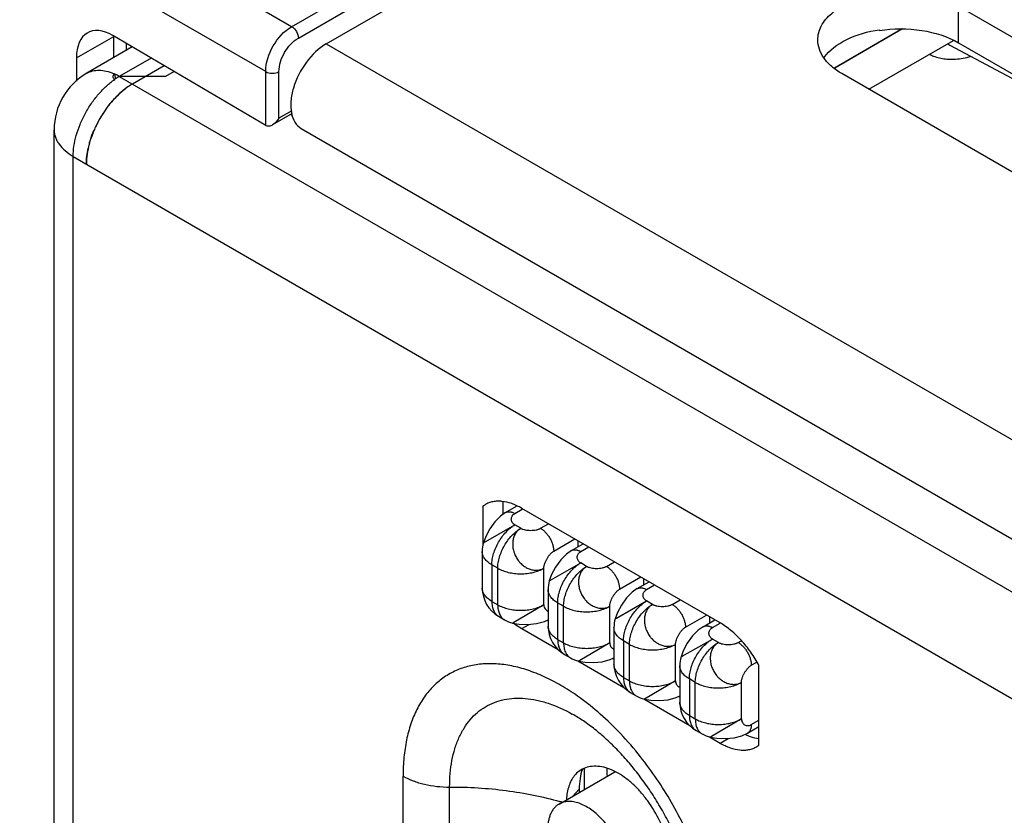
# Model space of a CAD drawing. Header units: inches. Extents: x 0 to 34, y 0 to 22.
# Tile 87 of 157: x 1.462 to 2.255, y 16.823 to 17.464. Entities that reach past the tile are written whole.
import ezdxf

# ---------------------------------------------------------------- set-up
doc = ezdxf.new("R2010")
doc.units = ezdxf.units.IN
doc.header["$LTSCALE"] = 1.87
doc.header["$MEASUREMENT"] = 0
doc.layers.get('0').update_dxf_attribs({"linetype": 'CONTINUOUS'})
doc.layers.add('02___PRT_ALL_AXES', color=7, linetype='CONTINUOUS')
doc.layers.add('03___PRT_ALL_CURVES', color=7, linetype='CONTINUOUS')

msp = doc.modelspace()

# ---------------------------------------------------------------- linework, layer by layer
at = {"color": 7, "linetype": 'CONTINUOUS'}
for p, q in [((1.70855, 17.44448), (3.51114, 18.4852)), ((1.68065, 17.45821), (1.21305, 17.72817)), ((1.65979, 17.42206), (1.19219, 17.69203)), ((1.68065, 17.45821), (1.86477, 17.56451)), ((1.68605, 17.44906), (1.87062, 17.55562)), ((1.65979, 17.37871), (1.53676, 17.45102)), ((2.17231, 17.4564), (2.11777, 17.42491)), ((2.17263, 17.45638), (2.11792, 17.42479)), ((2.15396, 17.45581), (2.15396, 17.45526)), ((1.50733, 17.43309), (1.53735, 17.45043)), ((1.53735, 17.43328), (1.53735, 17.45043)), ((1.54766, 17.43923), (1.54766, 17.44462)), ((1.70855, 17.44448), (3.20939, 16.57799)), ((2.14548, 17.40787), (2.21349, 17.44713)), ((2.2106, 17.44347), (2.28556, 17.40334)), ((1.50733, 17.43309), (1.50733, 17.41439)), ((1.5382, 17.42004), (1.53854, 17.41584)), ((1.65979, 17.37871), (1.65979, 17.42206)), ((1.6704, 17.38464), (1.6704, 17.42196)), ((1.68116, 17.38835), (1.66519, 17.37913)), ((1.68073, 17.3906), (1.6704, 17.38464)), ((1.6883, 17.37634), (3.18914, 16.50985)), ((1.85287, 17.06714), (1.86179, 17.07229)), ((1.86037, 17.0664), (1.86639, 17.06988)), ((1.83509, 17.04285), (1.86037, 17.05721)), ((1.86514, 17.05446), (1.86037, 17.05721)), ((1.88105, 17.05446), (1.88746, 17.05816)), ((1.89166, 17.03609), (1.90868, 17.04591)), ((1.9059, 17.03653), (1.91542, 17.04202)), ((1.91128, 17.03963), (1.91128, 17.04441)), ((1.9134, 17.03578), (1.91981, 17.03948)), ((1.83412, 17.03578), (1.83412, 17.00639)), ((1.84181, 17.02507), (1.84181, 16.99567)), ((1.84658, 17.02231), (1.84181, 17.02507)), ((1.8891, 17.0128), (1.9134, 17.0266)), ((1.91818, 17.02384), (1.9134, 17.0266)), ((1.93409, 17.02384), (1.9405, 17.02754)), ((1.84658, 16.99292), (1.84658, 17.02231)), ((1.8837, 16.99292), (1.8837, 17.02231)), ((1.94469, 17.00547), (1.96171, 17.0153)), ((1.88812, 17.01222), (1.8891, 17.0128)), ((1.88812, 17.01222), (1.88812, 17.01223)), ((1.95894, 17.00591), (1.96845, 17.0114)), ((1.96431, 17.00901), (1.96431, 17.01379)), ((1.96644, 17.00516), (1.97285, 17.00887)), ((1.88715, 17.00516), (1.88715, 16.97577)), ((1.84181, 16.99567), (1.84658, 16.99292)), ((1.8837, 16.99292), (1.8596, 16.97877)), ((1.89484, 16.99445), (1.89484, 16.96505)), ((1.89961, 16.99169), (1.89484, 16.99445)), ((1.89961, 16.9623), (1.89961, 16.99169)), ((1.93674, 16.9623), (1.93674, 16.99169)), ((1.94213, 16.98218), (1.96644, 16.99598)), ((1.97121, 16.99322), (1.96644, 16.99598)), ((1.98712, 16.99322), (1.99353, 16.99692)), ((1.84724, 16.98365), (1.85202, 16.9809)), ((1.99773, 16.97485), (2.01474, 16.98468)), ((2.01735, 16.97839), (2.01735, 16.98317)), ((1.8596, 16.97877), (1.85862, 16.97821)), ((1.85862, 16.97821), (1.85862, 16.97821)), ((1.94115, 16.98161), (1.94213, 16.98218)), ((1.94115, 16.98161), (1.94116, 16.98161)), ((2.01197, 16.97529), (2.02149, 16.98078)), ((2.01947, 16.97455), (2.02574, 16.97817)), ((1.94019, 16.97455), (1.94019, 16.94515)), ((1.89484, 16.96505), (1.89961, 16.9623)), ((1.93674, 16.9623), (1.91264, 16.94815)), ((1.94787, 16.96383), (1.94787, 16.93444)), ((1.95265, 16.96107), (1.94787, 16.96383)), ((1.95265, 16.93168), (1.95265, 16.96107)), ((1.98977, 16.93168), (1.98977, 16.96107)), ((1.99517, 16.95156), (2.01947, 16.96536)), ((2.02424, 16.96261), (2.01947, 16.96536)), ((2.04015, 16.96261), (2.04254, 16.96398)), ((1.90028, 16.95304), (1.90505, 16.95028)), ((1.99419, 16.95099), (1.99517, 16.95156)), ((1.91264, 16.94815), (1.91165, 16.94759)), ((1.91165, 16.94759), (1.91165, 16.94759)), ((1.99322, 16.94393), (1.99322, 16.91453)), ((1.99419, 16.95099), (1.99419, 16.95099)), ((2.05076, 16.94423), (2.05519, 16.94679)), ((1.94787, 16.93444), (1.95265, 16.93168)), ((1.98977, 16.93168), (1.96469, 16.91697)), ((2.00091, 16.93321), (2.00091, 16.90382)), ((2.00568, 16.93046), (2.00091, 16.93321)), ((2.00568, 16.90106), (2.00568, 16.93046)), ((2.0428, 16.90106), (2.0428, 16.93046)), ((1.95331, 16.92242), (1.95808, 16.91966)), ((2.00091, 16.90382), (2.00568, 16.90106)), ((2.0428, 16.90106), (2.0187, 16.88691)), ((2.05076, 16.89647), (2.05691, 16.90002)), ((2.00634, 16.8918), (2.01112, 16.88904)), ((2.04765, 16.8896), (2.05691, 16.89495)), ((2.01772, 16.88635), (2.01771, 16.88635)), ((2.0187, 16.88691), (2.01772, 16.88635)), ((1.89602, 16.83256), (1.94082, 16.85843)), ((1.91608, 16.86051), (1.91556, 16.86081)), ((1.91608, 16.8612), (1.91608, 16.84414))]:
    msp.add_line(p, q, dxfattribs=at)
at = {"color": 3, "linetype": 'CONTINUOUS'}
for p, q in [((1.55228, 17.4419), (1.51562, 17.42073)), ((1.56752, 17.43294), (1.54187, 17.41813)), ((1.57803, 17.42676), (1.55247, 17.41201)), ((1.58591, 17.42213), (1.57899, 17.41813)), ((1.53669, 17.41771), (1.53686, 17.41715)), ((1.54187, 17.41813), (3.15972, 16.48409)), ((1.57899, 17.41813), (1.54187, 17.41813)), ((1.68152, 17.3865), (1.67974, 17.38753)), ((1.48937, 15.98459), (1.48937, 17.37527)), ((1.50474, 15.97571), (1.50474, 17.35384)), ((1.50474, 17.35384), (3.1226, 16.41979))]:
    msp.add_line(p, q, dxfattribs=at)
at = {"color": 7, "linetype": 'CONTINUOUS'}
for points in [[(1.85288, 17.06715), (1.84891, 17.06436), (1.84426, 17.05968), (1.84014, 17.05394), (1.83691, 17.04783), (1.83509, 17.04285)], [(1.90591, 17.03653), (1.90193, 17.03373), (1.89728, 17.02905), (1.89317, 17.02331), (1.88994, 17.01721), (1.88811, 17.0122)], [(1.95894, 17.00591), (1.95496, 17.00311), (1.95032, 16.99843), (1.9462, 16.99269), (1.94298, 16.98659), (1.94115, 16.98158)], [(1.85859, 16.97821), (1.86384, 16.9773), (1.87076, 16.97704), (1.87778, 16.97774), (1.88415, 16.97942), (1.88715, 16.98081)], [(2.01198, 16.97529), (2.008, 16.97249), (2.00335, 16.96781), (1.99924, 16.96208), (1.99601, 16.95597), (1.99418, 16.95096)], [(1.91162, 16.9476), (1.91688, 16.94668), (1.92379, 16.94642), (1.93081, 16.94712), (1.93718, 16.9488), (1.94019, 16.95019)], [(1.96469, 16.91697), (1.96991, 16.91606), (1.97684, 16.9158), (1.98387, 16.9165), (1.99023, 16.91818), (1.99322, 16.91957)], [(2.01769, 16.88636), (2.02294, 16.88544), (2.02986, 16.88518), (2.03688, 16.88588), (2.04325, 16.88756), (2.04766, 16.88961)]]:
    msp.add_lwpolyline(points, dxfattribs=at)
for centre, radius, start, end in [((2.2251, 17.47057), 0.03074, 238.53187, 241.84315), ((2.21185, 17.47638), 0.04436, 263.85355, 269.50974), ((1.86041, 17.03578), 0.02629, 164.35262, 179.98933), ((1.9134, 17.00516), 0.02625, 164.32978, 180.0006), ((1.86037, 17.00639), 0.02625, 180.00013, 240.00226), ((1.86514, 17.00363), 0.02625, 240.00059, 255.67126), ((1.9134, 16.97577), 0.02625, 179.99888, 240.00101), ((1.96644, 16.97455), 0.02625, 164.32978, 180.0006), ((1.91818, 16.97301), 0.02625, 240.00059, 255.67126), ((1.96644, 16.94515), 0.02625, 179.99888, 240.00101), ((2.01947, 16.94393), 0.02625, 164.32978, 180.0006), ((1.97122, 16.94243), 0.02629, 240.01181, 255.64842), ((2.01947, 16.91453), 0.02625, 179.99888, 240.00101), ((2.02424, 16.91178), 0.02625, 240.00059, 255.67126), ((1.99938, 16.86048), 0.06497, 179.50933, 180.00112), ((2.00562, 16.86058), 0.0712, 180.08034, 184.47595)]:
    msp.add_arc(centre, radius, start, end, dxfattribs=at)
at = {"color": 3, "linetype": 'CONTINUOUS'}
for centre, radius, start, end in [((1.54187, 17.37527), 0.0525, 119.99987, 179.99998), ((1.52092, 17.3827), 0.04115, 65.16635, 66.36771), ((1.51979, 17.38028), 0.04382, 62.49203, 65.16036), ((1.51817, 17.37712), 0.04737, 59.97687, 62.50988), ((1.56973, 17.37026), 0.0554, 122.41559, 124.68841), ((1.56771, 17.37341), 0.05165, 120.02172, 122.40288), ((1.59156, 17.3502), 0.07331, 133.59715, 134.79199), ((1.58994, 17.35189), 0.07097, 131.58307, 133.59719), ((1.5868, 17.35545), 0.06622, 127.13803, 131.59279), ((1.60482, 17.33892), 0.09076, 144.82204, 154.15608), ((1.6021, 17.34023), 0.08774, 154.14873, 156.98532), ((1.58765, 17.34498), 0.07251, 164.3911, 167.61416)]:
    msp.add_arc(centre, radius, start, end, dxfattribs=at)
at = {"color": 7, "linetype": 'CONTINUOUS'}
for centre, major_axis, ratio, start_param, end_param in [((1.53755, 17.41438), (-0.02102, 0.039), 0.55686, 5.540246, 7.084863), ((1.66519, 17.38162), (0.00738, 0.00016), 0.562042, -2.403525, -2.342438)]:
    msp.add_ellipse(centre, major_axis=major_axis, ratio=ratio, start_param=start_param, end_param=end_param, dxfattribs=at)
for points, knots in [([(1.65979, 17.42206), (1.65973, 17.42922), (1.66457, 17.4434), (1.67443, 17.45467), (1.68065, 17.45821)], [0, 0, 0, 0, 0.5, 1, 1, 1, 1]), ([(1.68065, 17.45821), (1.68225, 17.45735), (1.68479, 17.45449), (1.68605, 17.4509), (1.68605, 17.44906)], [0, 0, 0, 0, 0.497669, 1, 1, 1, 1]), ([(2.10934, 17.43336), (2.11376, 17.43953), (2.12817, 17.44985), (2.14469, 17.45441), (2.15396, 17.45581)], [0, 0, 0, 0, 0.447481, 1, 1, 1, 1]), ([(1.6704, 17.42196), (1.6704, 17.42732), (1.67407, 17.43791), (1.68141, 17.44638), (1.68605, 17.44906)], [0, 0, 0, 0, 0.500001, 1, 1, 1, 1]), ([(1.70855, 17.44448), (1.70229, 17.44086), (1.69129, 17.42992), (1.68265, 17.41304), (1.67971, 17.39868), (1.67994, 17.38916), (1.68261, 17.38125), (1.68628, 17.37751), (1.6883, 17.37634)], [0, 0, 0, 0, 0.269911, 0.561325, 0.695467, 0.813135, 0.912849, 1, 1, 1, 1]), ([(2.19445, 17.43584), (2.19542, 17.43537), (2.19946, 17.43363), (2.20381, 17.43263), (2.2071, 17.43227)], [0, 0, 0, 0, 0.245745, 1, 1, 1, 1]), ([(2.21147, 17.43202), (2.21275, 17.432), (2.21811, 17.43217), (2.22342, 17.43319), (2.22733, 17.43431)], [0, 0, 0, 0, 0.238909, 1, 1, 1, 1]), ([(1.65979, 17.42206), (1.66133, 17.42111), (1.66507, 17.42034), (1.66882, 17.42104), (1.6704, 17.42196)], [0, 0, 0, 0, 0.49767, 1, 1, 1, 1]), ([(1.66519, 17.37911), (1.66478, 17.37888), (1.66323, 17.37814), (1.66123, 17.37795), (1.6601, 17.37853)], [0, 0, 0, 0, 0.268598, 1, 1, 1, 1]), ([(1.85288, 17.06715), (1.85312, 17.06729), (1.85365, 17.06753), (1.85449, 17.06776), (1.85539, 17.06786), (1.85633, 17.06783), (1.85732, 17.06766), (1.8587, 17.06726), (1.85971, 17.06678), (1.86037, 17.0664)], [0, 0, 0, 0, 0.108038, 0.218127, 0.332118, 0.451527, 0.5775, 0.710763, 1, 1, 1, 1]), ([(1.86037, 17.05721), (1.85992, 17.05748), (1.85912, 17.05808), (1.8582, 17.05922), (1.85765, 17.06049), (1.85746, 17.06182), (1.85764, 17.06314), (1.85819, 17.06441), (1.85911, 17.06554), (1.85992, 17.06614), (1.86037, 17.0664)], [0, 0, 0, 0, 0.137953, 0.264655, 0.384248, 0.500322, 0.6162, 0.735342, 0.861721, 1, 1, 1, 1]), ([(1.84181, 17.02507), (1.84181, 17.02578), (1.84187, 17.02725), (1.84224, 17.03028), (1.84315, 17.03419), (1.84486, 17.03886), (1.84716, 17.04341), (1.84995, 17.04767), (1.85313, 17.05149), (1.85607, 17.05423), (1.85851, 17.05607), (1.85975, 17.05686), (1.86037, 17.05721)], [0, 0, 0, 0, 0.055816, 0.114209, 0.237374, 0.366995, 0.499998, 0.633001, 0.762622, 0.885789, 0.944183, 1, 1, 1, 1]), ([(1.84658, 17.02231), (1.84658, 17.02303), (1.84664, 17.0245), (1.84701, 17.02753), (1.84792, 17.03144), (1.84964, 17.0361), (1.85193, 17.04065), (1.85473, 17.04492), (1.85791, 17.04873), (1.86084, 17.05148), (1.86328, 17.05331), (1.86452, 17.0541), (1.86514, 17.05446)], [0, 0, 0, 0, 0.055817, 0.114211, 0.237377, 0.366997, 0.5, 0.633003, 0.762623, 0.885789, 0.944183, 1, 1, 1, 1]), ([(1.86514, 17.05446), (1.86473, 17.0542), (1.86393, 17.05365), (1.86281, 17.05268), (1.8618, 17.05157), (1.86092, 17.05034), (1.86016, 17.049), (1.85933, 17.04706), (1.8588, 17.04495), (1.85861, 17.04277), (1.85861, 17.04136), (1.85868, 17.04022), (1.85879, 17.03907), (1.859, 17.03762), (1.85934, 17.03618), (1.85969, 17.03505), (1.8601, 17.03392), (1.8607, 17.03255), (1.86156, 17.03096), (1.86251, 17.02942), (1.8634, 17.02821), (1.86417, 17.02729), (1.86497, 17.02642), (1.86605, 17.02541), (1.86742, 17.02432), (1.86884, 17.02334), (1.87031, 17.0225), (1.87231, 17.02158), (1.87488, 17.02084), (1.878, 17.02063), (1.88052, 17.02101), (1.88239, 17.02164), (1.88328, 17.02207), (1.8837, 17.02231)], [0, 0, 0, 0, 0.027735, 0.055801, 0.084186, 0.112956, 0.14222, 0.172066, 0.233418, 0.265006, 0.297252, 0.313624, 0.330146, 0.363542, 0.397284, 0.414264, 0.431314, 0.465604, 0.500068, 0.534528, 0.568815, 0.585866, 0.602849, 0.636593, 0.669981, 0.702862, 0.735118, 0.766729, 0.828086, 0.887059, 0.944051, 0.972108, 1, 1, 1, 1]), ([(1.86514, 17.05446), (1.8654, 17.05432), (1.86594, 17.05406), (1.86714, 17.05362), (1.8688, 17.05321), (1.87092, 17.05291), (1.87314, 17.0528), (1.87535, 17.05289), (1.87714, 17.05314), (1.87849, 17.05344), (1.87942, 17.05372), (1.88028, 17.05405), (1.8808, 17.05432), (1.88105, 17.05446)], [0, 0, 0, 0, 0.053135, 0.109967, 0.233095, 0.365513, 0.502506, 0.639103, 0.770382, 0.832613, 0.891878, 0.947766, 1, 1, 1, 1]), ([(1.88105, 17.05446), (1.88178, 17.05404), (1.88321, 17.05303), (1.88519, 17.05119), (1.887, 17.04901), (1.8886, 17.04657), (1.88991, 17.04397), (1.89089, 17.0413), (1.89151, 17.03867), (1.89166, 17.03693), (1.89166, 17.03609)], [0, 0, 0, 0, 0.114154, 0.237325, 0.366975, 0.5, 0.633024, 0.762674, 0.885845, 1, 1, 1, 1]), ([(1.84181, 17.02507), (1.84122, 17.02541), (1.84009, 17.02612), (1.83855, 17.02731), (1.83722, 17.02859), (1.8361, 17.02994), (1.83523, 17.03134), (1.83459, 17.03279), (1.83421, 17.03428), (1.83412, 17.03528), (1.83412, 17.03578)], [0, 0, 0, 0, 0.148479, 0.289471, 0.42275, 0.548657, 0.667995, 0.781932, 0.891988, 1, 1, 1, 1]), ([(1.8837, 17.02231), (1.88371, 17.0226), (1.88375, 17.02319), (1.88389, 17.0241), (1.88412, 17.02506), (1.88453, 17.02639), (1.88521, 17.02807), (1.88624, 17.03005), (1.88743, 17.03193), (1.88855, 17.03336), (1.88949, 17.03437), (1.8902, 17.03504), (1.89092, 17.03562), (1.89141, 17.03595), (1.89166, 17.03609)], [0, 0, 0, 0, 0.052566, 0.108908, 0.168689, 0.23145, 0.36368, 0.500875, 0.637934, 0.769771, 0.832258, 0.891728, 0.947745, 1, 1, 1, 1]), ([(1.90591, 17.03653), (1.90616, 17.03667), (1.90668, 17.03691), (1.90752, 17.03715), (1.90842, 17.03725), (1.90937, 17.03721), (1.91035, 17.03705), (1.91174, 17.03664), (1.91274, 17.03616), (1.9134, 17.03578)], [0, 0, 0, 0, 0.108037, 0.218127, 0.332118, 0.451527, 0.577501, 0.710764, 1, 1, 1, 1]), ([(1.9134, 17.0266), (1.91296, 17.02687), (1.91217, 17.02748), (1.91127, 17.02863), (1.91072, 17.02989), (1.91053, 17.03121), (1.9107, 17.03254), (1.91124, 17.03379), (1.91214, 17.03493), (1.91295, 17.03552), (1.9134, 17.03578)], [0, 0, 0, 0, 0.137503, 0.264517, 0.384599, 0.500932, 0.616691, 0.735456, 0.861529, 1, 1, 1, 1]), ([(1.89484, 16.99445), (1.89484, 16.99516), (1.89491, 16.99663), (1.89527, 16.99967), (1.89618, 17.00357), (1.8979, 17.00824), (1.90019, 17.01279), (1.90299, 17.01705), (1.90617, 17.02087), (1.9091, 17.02361), (1.91154, 17.02545), (1.91278, 17.02624), (1.9134, 17.0266)], [0, 0, 0, 0, 0.055817, 0.114211, 0.237377, 0.366997, 0.5, 0.633003, 0.762623, 0.885789, 0.944183, 1, 1, 1, 1]), ([(1.89961, 16.99169), (1.89961, 16.99241), (1.89968, 16.99388), (1.90004, 16.99691), (1.90095, 17.00082), (1.90267, 17.00548), (1.90497, 17.01003), (1.90776, 17.0143), (1.91094, 17.01812), (1.91387, 17.02086), (1.91631, 17.02269), (1.91755, 17.02348), (1.91818, 17.02384)], [0, 0, 0, 0, 0.055817, 0.114211, 0.237377, 0.366997, 0.5, 0.633003, 0.762623, 0.885789, 0.944183, 1, 1, 1, 1]), ([(1.91818, 17.02384), (1.91776, 17.02359), (1.91696, 17.02303), (1.91585, 17.02206), (1.91484, 17.02095), (1.91395, 17.01972), (1.9132, 17.01838), (1.91236, 17.01644), (1.91184, 17.01434), (1.91164, 17.01215), (1.91164, 17.01074), (1.91171, 17.00961), (1.91182, 17.00845), (1.91204, 17.007), (1.91237, 17.00556), (1.91272, 17.00443), (1.91313, 17.00331), (1.91374, 17.00193), (1.91459, 17.00034), (1.91555, 16.9988), (1.91643, 16.99759), (1.9172, 16.99667), (1.91801, 16.9958), (1.91908, 16.99479), (1.92045, 16.9937), (1.92188, 16.99272), (1.92335, 16.99188), (1.92534, 16.99096), (1.92792, 16.99023), (1.93104, 16.99001), (1.93355, 16.99039), (1.93543, 16.99102), (1.93631, 16.99145), (1.93674, 16.99169)], [0, 0, 0, 0, 0.027735, 0.055801, 0.084186, 0.112956, 0.14222, 0.172066, 0.233418, 0.265006, 0.297252, 0.313624, 0.330146, 0.363542, 0.397284, 0.414264, 0.431314, 0.465604, 0.500068, 0.534528, 0.568815, 0.585866, 0.602849, 0.636593, 0.669981, 0.702862, 0.735118, 0.766729, 0.828086, 0.887059, 0.944051, 0.972108, 1, 1, 1, 1]), ([(1.91818, 17.02384), (1.91843, 17.0237), (1.91898, 17.02345), (1.92017, 17.023), (1.92183, 17.02259), (1.92396, 17.02229), (1.92618, 17.02219), (1.92839, 17.02228), (1.93018, 17.02252), (1.93153, 17.02283), (1.93245, 17.0231), (1.93331, 17.02343), (1.93384, 17.0237), (1.93409, 17.02384)], [0, 0, 0, 0, 0.053135, 0.109967, 0.233095, 0.365513, 0.502506, 0.639103, 0.770382, 0.832613, 0.891878, 0.947766, 1, 1, 1, 1]), ([(1.93409, 17.02384), (1.93481, 17.02342), (1.93625, 17.02242), (1.93822, 17.02057), (1.94004, 17.01839), (1.94163, 17.01595), (1.94295, 17.01335), (1.94393, 17.01069), (1.94454, 17.00805), (1.94469, 17.00631), (1.94469, 17.00547)], [0, 0, 0, 0, 0.114154, 0.237325, 0.366975, 0.5, 0.633024, 0.762674, 0.885845, 1, 1, 1, 1]), ([(1.84658, 17.02231), (1.8472, 17.02195), (1.84851, 17.02127), (1.85132, 17.02007), (1.85516, 17.01891), (1.86005, 17.01806), (1.86514, 17.01777), (1.87023, 17.01806), (1.87513, 17.01891), (1.87897, 17.02007), (1.88178, 17.02127), (1.88308, 17.02195), (1.8837, 17.02231)], [0, 0, 0, 0, 0.055816, 0.114208, 0.237374, 0.366994, 0.499998, 0.633001, 0.762622, 0.885789, 0.944183, 1, 1, 1, 1]), ([(1.84181, 16.99567), (1.84122, 16.99601), (1.84009, 16.99673), (1.83855, 16.99792), (1.83722, 16.99919), (1.83611, 17.00054), (1.83523, 17.00195), (1.83459, 17.0034), (1.83421, 17.00489), (1.83412, 17.00589), (1.83412, 17.00639)], [0, 0, 0, 0, 0.148479, 0.289471, 0.42275, 0.548657, 0.667995, 0.781932, 0.891988, 1, 1, 1, 1]), ([(1.89484, 16.99445), (1.89425, 16.99479), (1.89312, 16.9955), (1.89158, 16.9967), (1.89025, 16.99797), (1.88914, 16.99932), (1.88826, 17.00072), (1.88762, 17.00218), (1.88724, 17.00366), (1.88715, 17.00467), (1.88715, 17.00516)], [0, 0, 0, 0, 0.148479, 0.289468, 0.422745, 0.548653, 0.667992, 0.781931, 0.891987, 1, 1, 1, 1]), ([(1.93674, 16.99169), (1.93674, 16.99198), (1.93678, 16.99257), (1.93693, 16.99349), (1.93715, 16.99444), (1.93757, 16.99577), (1.93825, 16.99746), (1.93927, 16.99943), (1.94047, 17.00131), (1.94158, 17.00274), (1.94253, 17.00376), (1.94323, 17.00442), (1.94395, 17.005), (1.94444, 17.00533), (1.94469, 17.00547)], [0, 0, 0, 0, 0.052566, 0.108908, 0.168689, 0.23145, 0.36368, 0.500875, 0.637934, 0.769771, 0.832258, 0.891728, 0.947745, 1, 1, 1, 1]), ([(1.95894, 17.00591), (1.95919, 17.00605), (1.95971, 17.0063), (1.96056, 17.00653), (1.96146, 17.00663), (1.9624, 17.00659), (1.96338, 17.00643), (1.96477, 17.00602), (1.96578, 17.00554), (1.96644, 17.00516)], [0, 0, 0, 0, 0.108037, 0.218127, 0.332118, 0.451527, 0.577501, 0.710764, 1, 1, 1, 1]), ([(1.96644, 16.99598), (1.966, 16.99625), (1.96521, 16.99687), (1.96431, 16.99801), (1.96376, 16.99927), (1.96356, 17.0006), (1.96373, 17.00192), (1.96427, 17.00318), (1.96518, 17.00431), (1.96599, 17.0049), (1.96644, 17.00516)], [0, 0, 0, 0, 0.137503, 0.264517, 0.384599, 0.500932, 0.616691, 0.735456, 0.861529, 1, 1, 1, 1]), ([(1.84181, 16.99567), (1.84181, 16.99499), (1.84186, 16.99366), (1.84213, 16.99173), (1.84256, 16.98993), (1.84317, 16.9883), (1.84395, 16.98683), (1.84489, 16.98556), (1.84599, 16.98448), (1.84681, 16.9839), (1.84724, 16.98365)], [0, 0, 0, 0, 0.148479, 0.289468, 0.422744, 0.548653, 0.667992, 0.78193, 0.891987, 1, 1, 1, 1]), ([(1.84658, 16.99292), (1.8472, 16.99256), (1.84851, 16.99188), (1.85132, 16.99068), (1.85516, 16.98951), (1.86005, 16.98867), (1.86514, 16.98838), (1.87023, 16.98867), (1.87513, 16.98951), (1.87897, 16.99068), (1.88178, 16.99188), (1.88308, 16.99256), (1.8837, 16.99292)], [0, 0, 0, 0, 0.055817, 0.11421, 0.237377, 0.366997, 0.5, 0.633003, 0.762623, 0.885789, 0.944183, 1, 1, 1, 1]), ([(1.84658, 16.99292), (1.84658, 16.99223), (1.84664, 16.9909), (1.8469, 16.98897), (1.84734, 16.98718), (1.84795, 16.98554), (1.84873, 16.98408), (1.84967, 16.9828), (1.85076, 16.98172), (1.85159, 16.98115), (1.85202, 16.9809)], [0, 0, 0, 0, 0.148479, 0.289468, 0.422744, 0.548653, 0.667992, 0.78193, 0.891987, 1, 1, 1, 1]), ([(1.8837, 16.99292), (1.88372, 16.99231), (1.8839, 16.99116), (1.88453, 16.98986), (1.8852, 16.98902), (1.88578, 16.9885), (1.88643, 16.98807), (1.8869, 16.98786), (1.88714, 16.98778)], [0, 0, 0, 0, 0.275302, 0.527198, 0.647786, 0.766051, 0.883078, 1, 1, 1, 1]), ([(1.89961, 16.99169), (1.90024, 16.99133), (1.90154, 16.99065), (1.90435, 16.98946), (1.90819, 16.98829), (1.91309, 16.98744), (1.91818, 16.98716), (1.92326, 16.98744), (1.92816, 16.98829), (1.932, 16.98946), (1.93481, 16.99065), (1.93612, 16.99133), (1.93674, 16.99169)], [0, 0, 0, 0, 0.055816, 0.114208, 0.237374, 0.366994, 0.499998, 0.633001, 0.762622, 0.885789, 0.944183, 1, 1, 1, 1]), ([(1.94787, 16.96383), (1.94787, 16.96455), (1.94794, 16.96602), (1.94831, 16.96905), (1.94921, 16.97296), (1.95093, 16.97762), (1.95323, 16.98217), (1.95602, 16.98644), (1.9592, 16.99025), (1.96213, 16.993), (1.96457, 16.99483), (1.96581, 16.99562), (1.96644, 16.99598)], [0, 0, 0, 0, 0.055817, 0.114211, 0.237377, 0.366997, 0.5, 0.633003, 0.762623, 0.885789, 0.944183, 1, 1, 1, 1]), ([(1.95265, 16.96107), (1.95265, 16.96179), (1.95271, 16.96326), (1.95308, 16.96629), (1.95399, 16.9702), (1.9557, 16.97487), (1.958, 16.97942), (1.96079, 16.98368), (1.96397, 16.9875), (1.9669, 16.99024), (1.96935, 16.99207), (1.97059, 16.99286), (1.97121, 16.99322)], [0, 0, 0, 0, 0.055816, 0.114209, 0.237374, 0.366995, 0.499998, 0.633001, 0.762622, 0.885789, 0.944183, 1, 1, 1, 1]), ([(1.97121, 16.99322), (1.97079, 16.99297), (1.96998, 16.99242), (1.96849, 16.99112), (1.9669, 16.98913), (1.96553, 16.98632), (1.96488, 16.98372), (1.96467, 16.98153), (1.96467, 16.97984), (1.9648, 16.97812), (1.96506, 16.97638), (1.9654, 16.97495), (1.96576, 16.97382), (1.96617, 16.97269), (1.96677, 16.97132), (1.96762, 16.96972), (1.96858, 16.96818), (1.96946, 16.96697), (1.97023, 16.96605), (1.97104, 16.96518), (1.97212, 16.96418), (1.97326, 16.96327), (1.97421, 16.96259), (1.97516, 16.96197), (1.97638, 16.96126), (1.97837, 16.96034), (1.98045, 16.95974), (1.98255, 16.95949), (1.98409, 16.95948), (1.9856, 16.95963), (1.98706, 16.95995), (1.98846, 16.96043), (1.98934, 16.96084), (1.98977, 16.96107)], [0, 0, 0, 0, 0.027892, 0.055949, 0.11294, 0.171913, 0.233271, 0.264881, 0.297137, 0.330019, 0.363407, 0.397151, 0.414134, 0.431185, 0.465471, 0.499932, 0.534396, 0.568686, 0.585736, 0.602716, 0.636458, 0.669854, 0.686376, 0.702748, 0.734994, 0.766582, 0.827934, 0.857779, 0.887044, 0.915814, 0.944199, 0.972265, 1, 1, 1, 1]), ([(1.97121, 16.99322), (1.97146, 16.99308), (1.97199, 16.99282), (1.97286, 16.99249), (1.9738, 16.99221), (1.97515, 16.9919), (1.97696, 16.99165), (1.97918, 16.99155), (1.9814, 16.99164), (1.9832, 16.99189), (1.98455, 16.9922), (1.98548, 16.99248), (1.98634, 16.99282), (1.98687, 16.99308), (1.98712, 16.99322)], [0, 0, 0, 0, 0.052566, 0.108908, 0.168688, 0.231449, 0.363679, 0.500875, 0.637934, 0.769771, 0.832258, 0.891728, 0.947745, 1, 1, 1, 1]), ([(1.98712, 16.99322), (1.98784, 16.9928), (1.98928, 16.9918), (1.99125, 16.98995), (1.99307, 16.98777), (1.99467, 16.98533), (1.99598, 16.98273), (1.99696, 16.98007), (1.99757, 16.97744), (1.99773, 16.97569), (1.99773, 16.97485)], [0, 0, 0, 0, 0.114154, 0.237325, 0.366975, 0.5, 0.633024, 0.762674, 0.885845, 1, 1, 1, 1]), ([(1.89484, 16.96505), (1.89425, 16.96539), (1.89312, 16.96611), (1.89158, 16.9673), (1.89025, 16.96858), (1.88914, 16.96992), (1.88826, 16.97133), (1.88762, 16.97278), (1.88724, 16.97427), (1.88715, 16.97527), (1.88715, 16.97577)], [0, 0, 0, 0, 0.148479, 0.289468, 0.422745, 0.548653, 0.667992, 0.781931, 0.891987, 1, 1, 1, 1]), ([(2.01198, 16.97529), (2.01222, 16.97544), (2.01275, 16.97568), (2.01359, 16.97591), (2.01449, 16.97601), (2.01543, 16.97598), (2.01642, 16.97581), (2.0178, 16.97541), (2.01881, 16.97493), (2.01947, 16.97455)], [0, 0, 0, 0, 0.108037, 0.218127, 0.332118, 0.451527, 0.577501, 0.710764, 1, 1, 1, 1]), ([(1.94787, 16.96383), (1.94728, 16.96417), (1.94616, 16.96488), (1.94462, 16.96608), (1.94328, 16.96735), (1.94217, 16.9687), (1.94129, 16.97011), (1.94066, 16.97156), (1.94027, 16.97304), (1.94019, 16.97405), (1.94019, 16.97455)], [0, 0, 0, 0, 0.148479, 0.289468, 0.422745, 0.548653, 0.667992, 0.781931, 0.891987, 1, 1, 1, 1]), ([(1.98977, 16.96107), (1.98978, 16.96136), (1.98983, 16.96196), (1.99004, 16.96322), (1.99051, 16.96487), (1.99132, 16.96686), (1.99234, 16.96883), (1.99352, 16.9707), (1.99463, 16.97213), (1.99557, 16.97314), (1.99627, 16.97381), (1.99698, 16.97438), (1.99748, 16.97471), (1.99773, 16.97485)], [0, 0, 0, 0, 0.053136, 0.109967, 0.233096, 0.365514, 0.502507, 0.639103, 0.770383, 0.832613, 0.891878, 0.947766, 1, 1, 1, 1]), ([(2.01947, 16.96536), (2.01903, 16.96563), (2.01824, 16.96625), (2.01734, 16.96739), (2.01679, 16.96866), (2.0166, 16.96998), (2.01677, 16.9713), (2.0173, 16.97256), (2.01821, 16.97369), (2.01902, 16.97429), (2.01947, 16.97455)], [0, 0, 0, 0, 0.137503, 0.264517, 0.384599, 0.500932, 0.616691, 0.735456, 0.861529, 1, 1, 1, 1]), ([(1.89484, 16.96505), (1.89484, 16.96437), (1.8949, 16.96304), (1.89516, 16.96111), (1.8956, 16.95931), (1.89621, 16.95768), (1.89699, 16.95622), (1.89793, 16.95494), (1.89902, 16.95386), (1.89985, 16.95329), (1.90028, 16.95304)], [0, 0, 0, 0, 0.148479, 0.289471, 0.422749, 0.548657, 0.667994, 0.781932, 0.891987, 1, 1, 1, 1]), ([(1.89961, 16.9623), (1.89961, 16.96161), (1.89967, 16.96028), (1.89993, 16.95835), (1.90037, 16.95656), (1.90098, 16.95492), (1.90176, 16.95346), (1.9027, 16.95218), (1.90379, 16.95111), (1.90462, 16.95053), (1.90505, 16.95028)], [0, 0, 0, 0, 0.148479, 0.289468, 0.422744, 0.548653, 0.667992, 0.78193, 0.891987, 1, 1, 1, 1]), ([(1.89961, 16.9623), (1.90024, 16.96194), (1.90154, 16.96126), (1.90435, 16.96006), (1.90819, 16.95889), (1.91309, 16.95805), (1.91818, 16.95776), (1.92326, 16.95805), (1.92816, 16.95889), (1.932, 16.96006), (1.93481, 16.96126), (1.93612, 16.96194), (1.93674, 16.9623)], [0, 0, 0, 0, 0.055817, 0.11421, 0.237377, 0.366997, 0.5, 0.633003, 0.762623, 0.885789, 0.944183, 1, 1, 1, 1]), ([(1.93674, 16.9623), (1.93676, 16.9617), (1.93694, 16.96054), (1.93756, 16.95924), (1.93824, 16.9584), (1.93882, 16.95788), (1.93946, 16.95746), (1.93993, 16.95725), (1.94017, 16.95716)], [0, 0, 0, 0, 0.275302, 0.527198, 0.647786, 0.766051, 0.883078, 1, 1, 1, 1]), ([(1.95265, 16.96107), (1.95327, 16.96071), (1.95457, 16.96004), (1.95738, 16.95884), (1.96122, 16.95767), (1.96612, 16.95682), (1.97121, 16.95654), (1.9763, 16.95682), (1.9812, 16.95767), (1.98504, 16.95884), (1.98784, 16.96004), (1.98915, 16.96071), (1.98977, 16.96107)], [0, 0, 0, 0, 0.055817, 0.11421, 0.237377, 0.366997, 0.5, 0.633003, 0.762623, 0.885789, 0.944183, 1, 1, 1, 1]), ([(2.00091, 16.93321), (2.00091, 16.93393), (2.00097, 16.9354), (2.00134, 16.93843), (2.00225, 16.94234), (2.00396, 16.947), (2.00626, 16.95155), (2.00905, 16.95582), (2.01223, 16.95964), (2.01517, 16.96238), (2.01761, 16.96421), (2.01885, 16.965), (2.01947, 16.96536)], [0, 0, 0, 0, 0.055817, 0.114211, 0.237377, 0.366997, 0.5, 0.633003, 0.762623, 0.885789, 0.944183, 1, 1, 1, 1]), ([(2.00568, 16.93046), (2.00568, 16.93117), (2.00574, 16.93264), (2.00611, 16.93567), (2.00702, 16.93958), (2.00874, 16.94425), (2.01103, 16.9488), (2.01383, 16.95306), (2.01701, 16.95688), (2.01994, 16.95962), (2.02238, 16.96146), (2.02362, 16.96225), (2.02424, 16.96261)], [0, 0, 0, 0, 0.055817, 0.114211, 0.237377, 0.366997, 0.5, 0.633003, 0.762623, 0.885789, 0.944183, 1, 1, 1, 1]), ([(2.02424, 16.96261), (2.02383, 16.96235), (2.02302, 16.96179), (2.02191, 16.96082), (2.0209, 16.95972), (2.02002, 16.95849), (2.01926, 16.95714), (2.01843, 16.9552), (2.0179, 16.9531), (2.01771, 16.95091), (2.01771, 16.94951), (2.01778, 16.94837), (2.01789, 16.94721), (2.0181, 16.94576), (2.01844, 16.94433), (2.01879, 16.94319), (2.0192, 16.94207), (2.0198, 16.94069), (2.02066, 16.9391), (2.02161, 16.93757), (2.0225, 16.93635), (2.02327, 16.93544), (2.02407, 16.93457), (2.02515, 16.93355), (2.02652, 16.93246), (2.02794, 16.93149), (2.02941, 16.93064), (2.03141, 16.92972), (2.03398, 16.92899), (2.0371, 16.92877), (2.03962, 16.92915), (2.04149, 16.92979), (2.04238, 16.93022), (2.0428, 16.93046)], [0, 0, 0, 0, 0.027735, 0.055801, 0.084186, 0.112956, 0.14222, 0.172066, 0.233418, 0.265006, 0.297252, 0.313624, 0.330146, 0.363542, 0.397284, 0.414264, 0.431314, 0.465604, 0.500068, 0.534528, 0.568815, 0.585866, 0.602849, 0.636593, 0.669981, 0.702862, 0.735118, 0.766729, 0.828086, 0.887059, 0.944051, 0.972108, 1, 1, 1, 1]), ([(2.02424, 16.96261), (2.0245, 16.96247), (2.02504, 16.96221), (2.02624, 16.96177), (2.0279, 16.96135), (2.03002, 16.96105), (2.03224, 16.96095), (2.03445, 16.96104), (2.03624, 16.96128), (2.03759, 16.96159), (2.03852, 16.96187), (2.03937, 16.9622), (2.0399, 16.96246), (2.04015, 16.96261)], [0, 0, 0, 0, 0.053135, 0.109967, 0.233095, 0.365513, 0.502506, 0.639103, 0.770382, 0.832613, 0.891878, 0.947766, 1, 1, 1, 1]), ([(2.04015, 16.96261), (2.04088, 16.96219), (2.04231, 16.96118), (2.04429, 16.95933), (2.0461, 16.95715), (2.0477, 16.95472), (2.04901, 16.95212), (2.04999, 16.94945), (2.0506, 16.94682), (2.05076, 16.94507), (2.05076, 16.94423)], [0, 0, 0, 0, 0.114154, 0.237325, 0.366975, 0.5, 0.633024, 0.762674, 0.885845, 1, 1, 1, 1]), ([(1.94787, 16.93444), (1.94728, 16.93478), (1.94616, 16.93549), (1.94462, 16.93668), (1.94328, 16.93796), (1.94217, 16.93931), (1.94129, 16.94071), (1.94066, 16.94216), (1.94027, 16.94365), (1.94019, 16.94465), (1.94019, 16.94515)], [0, 0, 0, 0, 0.148479, 0.289468, 0.422745, 0.548653, 0.667992, 0.781931, 0.891987, 1, 1, 1, 1]), ([(2.00091, 16.93321), (2.00032, 16.93355), (1.99919, 16.93427), (1.99765, 16.93546), (1.99632, 16.93673), (1.9952, 16.93808), (1.99433, 16.93949), (1.99369, 16.94094), (1.99331, 16.94243), (1.99322, 16.94343), (1.99322, 16.94393)], [0, 0, 0, 0, 0.148479, 0.289468, 0.422745, 0.548653, 0.667992, 0.781931, 0.891987, 1, 1, 1, 1]), ([(2.0428, 16.93046), (2.04281, 16.93074), (2.04285, 16.93134), (2.04299, 16.93225), (2.04322, 16.9332), (2.04363, 16.93453), (2.04431, 16.93622), (2.04534, 16.9382), (2.04653, 16.94007), (2.04765, 16.9415), (2.04859, 16.94252), (2.0493, 16.94319), (2.05002, 16.94376), (2.05051, 16.94409), (2.05076, 16.94423)], [0, 0, 0, 0, 0.052566, 0.108908, 0.168689, 0.23145, 0.36368, 0.500875, 0.637934, 0.769771, 0.832258, 0.891728, 0.947745, 1, 1, 1, 1]), ([(1.94787, 16.93444), (1.94787, 16.93375), (1.94793, 16.93242), (1.94819, 16.93049), (1.94863, 16.9287), (1.94924, 16.92706), (1.95002, 16.9256), (1.95096, 16.92432), (1.95205, 16.92324), (1.95288, 16.92267), (1.95331, 16.92242)], [0, 0, 0, 0, 0.148479, 0.289471, 0.422749, 0.548657, 0.667994, 0.781932, 0.891987, 1, 1, 1, 1]), ([(1.95265, 16.93168), (1.95327, 16.93132), (1.95457, 16.93064), (1.95738, 16.92944), (1.96122, 16.92828), (1.96612, 16.92743), (1.97121, 16.92714), (1.9763, 16.92743), (1.9812, 16.92828), (1.98504, 16.92944), (1.98785, 16.93064), (1.98915, 16.93132), (1.98977, 16.93168)], [0, 0, 0, 0, 0.055816, 0.114208, 0.237374, 0.366994, 0.499998, 0.633001, 0.762622, 0.885789, 0.944183, 1, 1, 1, 1]), ([(1.95265, 16.93168), (1.95265, 16.93089), (1.95274, 16.92902), (1.95326, 16.92619), (1.95404, 16.92424), (1.95452, 16.92338)], [0, 0, 0, 0, 0.27424, 0.654896, 1, 1, 1, 1]), ([(1.98977, 16.93168), (1.98977, 16.93137), (1.98982, 16.93076), (1.99002, 16.92988), (1.99033, 16.92908), (1.99074, 16.92837), (1.99124, 16.92775), (1.99183, 16.92723), (1.99249, 16.92681), (1.99296, 16.9266), (1.99321, 16.92652)], [0, 0, 0, 0, 0.142213, 0.276614, 0.404803, 0.528246, 0.648278, 0.766135, 0.882988, 1, 1, 1, 1]), ([(2.00568, 16.93046), (2.0063, 16.9301), (2.00761, 16.92942), (2.01041, 16.92822), (2.01426, 16.92705), (2.01915, 16.92621), (2.02424, 16.92592), (2.02933, 16.92621), (2.03423, 16.92705), (2.03807, 16.92822), (2.04088, 16.92942), (2.04218, 16.9301), (2.0428, 16.93046)], [0, 0, 0, 0, 0.055816, 0.114208, 0.237374, 0.366994, 0.499998, 0.633001, 0.762622, 0.885789, 0.944183, 1, 1, 1, 1]), ([(1.95452, 16.92338), (1.95474, 16.92298), (1.95522, 16.92223), (1.95607, 16.92122), (1.95702, 16.92035), (1.95772, 16.91987), (1.95808, 16.91966)], [0, 0, 0, 0, 0.260749, 0.512505, 0.7579, 1, 1, 1, 1]), ([(2.00091, 16.90382), (2.00032, 16.90416), (1.99919, 16.90487), (1.99765, 16.90607), (1.99632, 16.90734), (1.9952, 16.90869), (1.99433, 16.91009), (1.99369, 16.91155), (1.99331, 16.91303), (1.99322, 16.91404), (1.99322, 16.91453)], [0, 0, 0, 0, 0.148479, 0.289468, 0.422745, 0.548653, 0.667992, 0.781931, 0.891987, 1, 1, 1, 1]), ([(2.00091, 16.90382), (2.00091, 16.90313), (2.00096, 16.9018), (2.00123, 16.89987), (2.00166, 16.89808), (2.00227, 16.89644), (2.00305, 16.89498), (2.00399, 16.8937), (2.00509, 16.89263), (2.00591, 16.89205), (2.00634, 16.8918)], [0, 0, 0, 0, 0.148479, 0.289471, 0.422749, 0.548657, 0.667994, 0.781932, 0.891987, 1, 1, 1, 1]), ([(2.00568, 16.90106), (2.0063, 16.9007), (2.00761, 16.90002), (2.01042, 16.89883), (2.01426, 16.89766), (2.01915, 16.89681), (2.02424, 16.89653), (2.02933, 16.89681), (2.03423, 16.89766), (2.03807, 16.89883), (2.04088, 16.90002), (2.04218, 16.9007), (2.0428, 16.90106)], [0, 0, 0, 0, 0.055817, 0.11421, 0.237377, 0.366997, 0.5, 0.633003, 0.762623, 0.885789, 0.944183, 1, 1, 1, 1]), ([(2.00568, 16.90106), (2.00568, 16.90038), (2.00574, 16.89905), (2.006, 16.89712), (2.00644, 16.89532), (2.00705, 16.89369), (2.00783, 16.89222), (2.00877, 16.89095), (2.00986, 16.88987), (2.01069, 16.88929), (2.01112, 16.88904)], [0, 0, 0, 0, 0.148479, 0.289468, 0.422744, 0.548653, 0.667992, 0.78193, 0.891987, 1, 1, 1, 1]), ([(2.0428, 16.90106), (2.04282, 16.90055), (2.04296, 16.89955), (2.0435, 16.8982), (2.04432, 16.8971), (2.04537, 16.89627), (2.04659, 16.89575), (2.04795, 16.89559), (2.04939, 16.89581), (2.05031, 16.89621), (2.05076, 16.89647)], [0, 0, 0, 0, 0.137503, 0.264517, 0.384599, 0.500933, 0.616692, 0.735457, 0.86153, 1, 1, 1, 1]), ([(2.05076, 16.89647), (2.05076, 16.89571), (2.05067, 16.8946), (2.05033, 16.89319), (2.04998, 16.89226), (2.04954, 16.89142), (2.049, 16.8907), (2.04838, 16.89008), (2.04791, 16.88975), (2.04766, 16.88961)], [0, 0, 0, 0, 0.289236, 0.422499, 0.548473, 0.667882, 0.781873, 0.891963, 1, 1, 1, 1]), ([(1.89602, 16.83256), (1.89529, 16.83214), (1.8939, 16.83117), (1.89205, 16.82936), (1.89047, 16.8272), (1.88915, 16.82473), (1.88812, 16.82197), (1.88738, 16.81895), (1.88694, 16.81569), (1.88685, 16.81344), (1.88685, 16.81229)], [0, 0, 0, 0, 0.108012, 0.218061, 0.332003, 0.45136, 0.577264, 0.710494, 0.851458, 1, 1, 1, 1]), ([(1.94949, 16.77613), (1.94949, 16.77796), (1.94924, 16.78176), (1.94821, 16.78752), (1.94655, 16.79342), (1.94428, 16.79934), (1.94145, 16.80515), (1.93812, 16.81072), (1.93437, 16.81595), (1.93028, 16.82071), (1.92592, 16.8249), (1.9214, 16.82844), (1.9168, 16.83125), (1.91222, 16.83328), (1.90776, 16.83446), (1.90414, 16.83473), (1.90142, 16.83447), (1.89951, 16.83407), (1.8977, 16.83344), (1.89656, 16.83288), (1.89602, 16.83256)], [0, 0, 0, 0, 0.062377, 0.128726, 0.198314, 0.270291, 0.343668, 0.4174, 0.490424, 0.561711, 0.630308, 0.695396, 0.756344, 0.812781, 0.864682, 0.912457, 0.935102, 0.957108, 0.978668, 1, 1, 1, 1])]:
    msp.add_open_spline(points, degree=3, knots=knots, dxfattribs=at)
at = {"color": 3, "linetype": 'CONTINUOUS'}
for points, knots in [([(2.15396, 17.45526), (2.16522, 17.45695), (2.18731, 17.45692), (2.2087, 17.45046), (2.2177, 17.44527)], [0, 0, 0, 0, 0.522917, 1, 1, 1, 1]), ([(1.51562, 17.42073), (1.51635, 17.42115), (1.51788, 17.4219), (1.52119, 17.42295), (1.52579, 17.42341), (1.53161, 17.42259), (1.53547, 17.42125), (1.53741, 17.4204)], [0, 0, 0, 0, 0.11171, 0.224916, 0.460937, 0.717862, 1, 1, 1, 1]), ([(1.5382, 17.42004), (1.53795, 17.4199), (1.53751, 17.41959), (1.537, 17.41902), (1.5367, 17.41838), (1.53667, 17.41793), (1.53669, 17.41771)], [0, 0, 0, 0, 0.290262, 0.549644, 0.781511, 1, 1, 1, 1]), ([(1.50474, 17.35384), (1.50474, 17.35658), (1.50522, 17.36227), (1.5071, 17.37089), (1.51013, 17.37964), (1.51421, 17.38825), (1.5192, 17.39644), (1.52495, 17.40392), (1.53125, 17.41046), (1.53585, 17.41418), (1.5382, 17.41581)], [0, 0, 0, 0, 0.112968, 0.234623, 0.362528, 0.494159, 0.626589, 0.756841, 0.882228, 1, 1, 1, 1]), ([(1.53686, 17.41715), (1.53692, 17.41702), (1.53725, 17.41647), (1.53777, 17.41605), (1.5382, 17.41581)], [0, 0, 0, 0, 0.225566, 1, 1, 1, 1]), ([(1.55247, 17.41201), (1.55198, 17.41173), (1.54997, 17.41052), (1.54804, 17.40918), (1.54663, 17.4081)], [0, 0, 0, 0, 0.243194, 1, 1, 1, 1]), ([(1.54663, 17.4081), (1.5444, 17.40641), (1.54006, 17.4026), (1.53413, 17.39607), (1.52876, 17.38871), (1.52411, 17.38076), (1.52033, 17.37245), (1.51752, 17.36405), (1.51578, 17.35579), (1.51535, 17.35034), (1.51535, 17.34771)], [0, 0, 0, 0, 0.119889, 0.246356, 0.376904, 0.508985, 0.639843, 0.766801, 0.887545, 1, 1, 1, 1]), ([(1.53064, 17.39121), (1.53135, 17.39221), (1.5342, 17.39607), (1.53737, 17.3997), (1.53991, 17.40222)], [0, 0, 0, 0, 0.254943, 1, 1, 1, 1]), ([(1.48937, 17.37527), (1.48937, 17.37427), (1.48954, 17.37226), (1.49031, 17.36929), (1.49158, 17.36639), (1.49399, 17.36254), (1.49826, 17.35804), (1.50244, 17.35517), (1.50474, 17.35384)], [0, 0, 0, 0, 0.108104, 0.21824, 0.332241, 0.451667, 0.710695, 1, 1, 1, 1]), ([(1.51781, 17.36449), (1.51805, 17.36533), (1.51906, 17.36873), (1.5203, 17.37206), (1.52135, 17.37453)], [0, 0, 0, 0, 0.245826, 1, 1, 1, 1]), ([(1.51535, 17.34771), (1.51535, 17.3498), (1.51563, 17.35411), (1.51635, 17.35836), (1.51683, 17.36053)], [0, 0, 0, 0, 0.484514, 1, 1, 1, 1])]:
    msp.add_open_spline(points, degree=3, knots=knots, dxfattribs=at)
at = {"color": 7, "linetype": 'CONTINUOUS'}
msp.add_open_spline([(1.6704, 17.38464), (1.66914, 17.38244), (1.66739, 17.38037), (1.66519, 17.37911)], degree=3, dxfattribs=at)
at = {"layer": '02___PRT_ALL_AXES', "color": 7, "linetype": 'CONTINUOUS'}
for p, q in [((2.2177, 17.44527), (2.2177, 17.47466)), ((2.2177, 17.47466), (2.62485, 17.2396)), ((2.53089, 17.18535), (2.12375, 17.42041)), ((1.8347, 17.07239), (1.83643, 17.07339)), ((1.85061, 17.07558), (1.85061, 17.06555)), ((1.86601, 16.97379), (1.87181, 16.97714)), ((1.88633, 16.98043), (1.88715, 16.97996)), ((1.93937, 16.94981), (1.94019, 16.94934)), ((1.9924, 16.91919), (1.99322, 16.91872)), ((2.0256, 16.88165), (2.03211, 16.88541)), ((1.90709, 16.83895), (1.91222, 16.8446))]:
    msp.add_line(p, q, dxfattribs=at)
at = {"layer": '02___PRT_ALL_AXES', "color": 3, "linetype": 'CONTINUOUS'}
for p, q in [((2.2177, 17.44527), (2.62485, 17.21021)), ((1.83639, 17.07347), (1.8347, 17.07239)), ((1.8347, 17.07239), (1.8347, 17.04106)), ((2.0256, 16.97841), (1.86601, 17.07055)), ((1.86043, 16.97744), (1.86601, 16.97379)), ((1.86601, 16.97379), (1.89522, 16.95693)), ((1.91111, 16.94775), (1.94825, 16.92631)), ((2.05691, 16.87981), (2.05691, 16.9441)), ((1.96418, 16.91711), (2.00128, 16.89569)), ((2.01718, 16.88652), (2.0256, 16.88165)), ((2.05522, 16.87873), (2.05691, 16.87981)), ((1.77034, 16.63098), (1.77034, 16.85511)), ((1.80786, 16.6221), (1.80786, 16.84623))]:
    msp.add_line(p, q, dxfattribs=at)
for centre, radius, start, end in [((1.90149, 17.03347), 0.06946, 232.32796, 233.76855), ((1.74106, 16.69585), 0.28134, 38.39189, 43.42658), ((1.82105, 16.56631), 0.27874, 73.86646, 74.26441)]:
    msp.add_arc(centre, radius, start, end, dxfattribs=at)
at = {"layer": '02___PRT_ALL_AXES', "color": 7, "linetype": 'CONTINUOUS'}
for centre, radius, start, end in [((2.06502, 16.93054), 0.04612, 245.91982, 247.33408), ((1.95243, 16.8446), 0.04021, 180.00303, 183.37899)]:
    msp.add_arc(centre, radius, start, end, dxfattribs=at)
for points, knots in [([(2.10429, 17.44754), (2.10429, 17.45137), (2.1066, 17.45966), (2.11564, 17.46994), (2.12898, 17.47807), (2.14563, 17.48363), (2.16431, 17.48626), (2.1835, 17.48572), (2.20165, 17.48209), (2.21278, 17.4775), (2.2177, 17.47466)], [0, 0, 0, 0, 0.086934, 0.186405, 0.303798, 0.437614, 0.582116, 0.729435, 0.871172, 1, 1, 1, 1]), ([(2.12375, 17.42041), (2.12083, 17.4221), (2.11554, 17.42574), (2.10922, 17.43238), (2.10522, 17.43973), (2.10429, 17.44501), (2.10429, 17.44754)], [0, 0, 0, 0, 0.289702, 0.549087, 0.782216, 1, 1, 1, 1]), ([(2.04725, 16.88798), (2.04808, 16.88764), (2.05124, 16.88642), (2.05457, 16.8856), (2.05705, 16.88532)], [0, 0, 0, 0, 0.263574, 1, 1, 1, 1]), ([(1.91472, 16.86055), (1.91385, 16.85812), (1.91259, 16.85283), (1.91222, 16.84742), (1.91222, 16.8446)], [0, 0, 0, 0, 0.477433, 1, 1, 1, 1])]:
    msp.add_open_spline(points, degree=3, knots=knots, dxfattribs=at)
at = {"layer": '02___PRT_ALL_AXES', "color": 3, "linetype": 'CONTINUOUS'}
for points, knots in [([(1.86601, 17.07055), (1.86341, 17.07205), (1.85824, 17.07451), (1.85144, 17.07615), (1.84631, 17.07633), (1.84276, 17.07593), (1.83942, 17.07501), (1.83735, 17.07404), (1.83638, 17.07348)], [0, 0, 0, 0, 0.289211, 0.548237, 0.667647, 0.781691, 0.891916, 1, 1, 1, 1]), ([(2.05691, 16.9441), (2.05496, 16.94777), (2.05064, 16.9548), (2.04309, 16.96428), (2.03479, 16.97229), (2.02869, 16.97662), (2.0256, 16.97841)], [0, 0, 0, 0, 0.265326, 0.525201, 0.772124, 1, 1, 1, 1]), ([(1.91239, 16.91829), (1.90807, 16.9214), (1.89938, 16.92713), (1.88601, 16.93433), (1.87274, 16.93983), (1.85973, 16.94358), (1.8471, 16.94553), (1.83501, 16.94564), (1.82358, 16.9439), (1.81296, 16.94031), (1.80329, 16.9349), (1.79469, 16.92775), (1.78728, 16.91896), (1.78114, 16.90865), (1.77631, 16.89695), (1.77285, 16.88397), (1.77077, 16.86989), (1.77034, 16.86013), (1.77034, 16.85511)], [0, 0, 0, 0, 0.077344, 0.150772, 0.220124, 0.285421, 0.346875, 0.404935, 0.460294, 0.513879, 0.56679, 0.6202, 0.675229, 0.732835, 0.793738, 0.858436, 0.927207, 1, 1, 1, 1]), ([(1.80786, 16.84623), (1.80786, 16.84989), (1.80815, 16.85702), (1.80954, 16.86736), (1.81186, 16.87696), (1.8151, 16.88574), (1.81923, 16.8936), (1.82421, 16.90049), (1.83001, 16.90631), (1.83657, 16.91101), (1.84382, 16.91452), (1.85168, 16.91682), (1.86006, 16.91789), (1.86888, 16.91772), (1.87805, 16.91632), (1.89098, 16.91275), (1.90044, 16.9084), (1.9066, 16.90495)], [0, 0, 0, 0, 0.074434, 0.145137, 0.212003, 0.275211, 0.335144, 0.392366, 0.447608, 0.501774, 0.555861, 0.610876, 0.667739, 0.727224, 0.789909, 0.856188, 1, 1, 1, 1]), ([(1.94538, 16.88925), (1.94021, 16.89469), (1.92967, 16.90491), (1.91821, 16.91411), (1.91239, 16.91829)], [0, 0, 0, 0, 0.511796, 1, 1, 1, 1]), ([(2.00831, 16.73127), (2.00828, 16.73486), (2.00788, 16.74236), (2.00636, 16.75394), (2.00386, 16.76619), (2.00038, 16.7789), (1.99595, 16.79185), (1.99061, 16.80489), (1.98443, 16.81781), (1.97747, 16.83048), (1.96982, 16.84272), (1.96158, 16.85438), (1.95285, 16.86533), (1.94377, 16.87543), (1.93447, 16.88454), (1.92512, 16.89255), (1.91589, 16.89935), (1.90965, 16.90324), (1.9066, 16.90495)], [0, 0, 0, 0, 0.051569, 0.10771, 0.167767, 0.231028, 0.296791, 0.364401, 0.433213, 0.502586, 0.57188, 0.640457, 0.707674, 0.772884, 0.835429, 0.894594, 0.949666, 1, 1, 1, 1]), ([(2.0256, 16.88165), (2.0282, 16.88015), (2.03337, 16.87769), (2.04017, 16.87605), (2.0453, 16.87587), (2.04886, 16.87627), (2.05219, 16.87719), (2.05426, 16.87816), (2.05523, 16.87872)], [0, 0, 0, 0, 0.289211, 0.548237, 0.667647, 0.781691, 0.891916, 1, 1, 1, 1]), ([(2.00597, 16.79369), (2.00325, 16.80055), (1.99726, 16.81415), (1.98334, 16.84039), (1.97078, 16.85894), (1.96156, 16.87057)], [0, 0, 0, 0, 0.248789, 0.50018, 1, 1, 1, 1]), ([(1.98556, 16.78472), (1.98556, 16.78742), (1.98516, 16.793), (1.98352, 16.80147), (1.98087, 16.81013), (1.97605, 16.82167), (1.96959, 16.83256), (1.9618, 16.84228), (1.95553, 16.84867), (1.94895, 16.85406), (1.94223, 16.85829), (1.93553, 16.86128), (1.92901, 16.86292), (1.92281, 16.86315), (1.91711, 16.86194), (1.9121, 16.85927), (1.9094, 16.85665), (1.90823, 16.85518)], [0, 0, 0, 0, 0.064265, 0.133022, 0.205211, 0.279756, 0.430822, 0.504898, 0.576291, 0.643951, 0.70705, 0.765093, 0.818043, 0.86646, 0.911609, 0.955383, 1, 1, 1, 1]), ([(1.77034, 16.85511), (1.7729, 16.85363), (1.77852, 16.85102), (1.78767, 16.84826), (1.79758, 16.84658), (1.8044, 16.84622), (1.80786, 16.84623)], [0, 0, 0, 0, 0.228194, 0.474651, 0.734097, 1, 1, 1, 1]), ([(1.90823, 16.85518), (1.90729, 16.854), (1.90558, 16.85135), (1.90368, 16.84684), (1.9024, 16.84176), (1.90198, 16.83818), (1.90187, 16.83632)], [0, 0, 0, 0, 0.225236, 0.465405, 0.723417, 1, 1, 1, 1]), ([(1.80786, 16.84623), (1.8155, 16.84627), (1.83073, 16.84583), (1.85332, 16.84366), (1.87533, 16.84001), (1.88965, 16.83657), (1.89664, 16.8346)], [0, 0, 0, 0, 0.255288, 0.508544, 0.757455, 1, 1, 1, 1])]:
    msp.add_open_spline(points, degree=3, knots=knots, dxfattribs=at)
at = {"layer": '03___PRT_ALL_CURVES', "color": 4, "linetype": 'CONTINUOUS'}
msp.add_line((2.17263, 17.45638), (2.11792, 17.42479), dxfattribs=at)

doc.saveas('drawing.dxf')
